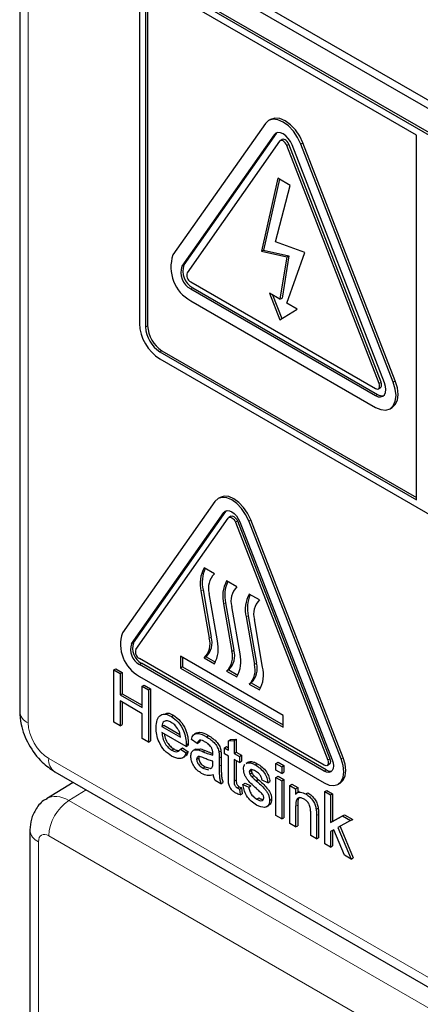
# Paper-space layout 'Blatt4' of a CAD drawing. Header units: millimetres. Extents: x 5 to 418, y 2 to 292.
# Tile 9 of 65: x 115.25 to 118.7, y 145.66 to 154.14. Entities that reach past the tile are written whole.
import ezdxf

# ---------------------------------------------------------------- set-up
doc = ezdxf.new("R2010")
doc.units = ezdxf.units.MM

psp = doc.layouts.new('Blatt4')

# ---------------------------------------------------------------- linework, layer by layer
at = {"color": 7, "linetype": 'Continuous', "lineweight": 25}
for p, q in [((115.2478, 165.266), (115.2478, 148.1864)), ((116.4289, 154.7259), (125.3561, 149.5723)), ((116.492, 154.7623), (125.3308, 149.6598)), ((125.2943, 149.3835), (116.4554, 154.486)), ((125.3119, 149.3937), (116.4731, 154.4962)), ((118.6651, 153.1492), (116.4554, 154.4248)), ((116.2786, 154.3839), (116.2786, 151.5261)), ((116.3317, 154.3533), (116.3317, 151.4954)), ((116.3494, 154.3635), (116.3494, 151.5056)), ((117.4088, 153.2839), (117.3911, 153.2737)), ((117.363, 153.2476), (116.5675, 152.1158)), ((117.4395, 153.1524), (116.644, 152.0206)), ((117.4572, 153.1626), (116.6617, 152.0308)), ((117.463, 153.1695), (117.4572, 153.1626)), ((118.6651, 150.0055), (118.6651, 153.1492)), ((117.4855, 153.0953), (116.69, 151.9634)), ((117.5088, 153.1107), (117.4911, 153.1005)), ((118.3422, 151.0096), (117.5467, 153.0599)), ((118.3599, 151.0198), (117.5644, 153.0701)), ((118.3881, 151.0137), (117.5926, 153.064)), ((118.4647, 151.0206), (117.6692, 153.0709)), ((118.4823, 151.0308), (117.6868, 153.0811)), ((117.4719, 152.7765), (117.3302, 152.1481)), ((117.5771, 152.7157), (117.4719, 152.7765)), ((117.4855, 152.7686), (117.3479, 152.1583)), ((117.4495, 152.2293), (117.5771, 152.7157)), ((117.7042, 152.1374), (117.4495, 152.2293)), ((117.3302, 152.1481), (117.3479, 152.1583)), ((117.3302, 152.1481), (117.5467, 152.0997)), ((117.3479, 152.1583), (117.5644, 152.1099)), ((117.5467, 152.0997), (117.4888, 151.7349)), ((117.5644, 152.1099), (117.5065, 151.7451)), ((117.5467, 151.7015), (117.7042, 152.1374)), ((117.5467, 152.0997), (117.5644, 152.1099)), ((116.7206, 151.8845), (118.3116, 150.966)), ((116.7206, 151.8233), (118.3116, 150.9048)), ((116.7383, 151.8335), (118.3292, 150.915)), ((117.4888, 151.7349), (117.3974, 151.7876)), ((117.3974, 151.7876), (117.4888, 151.5573)), ((117.4256, 151.7714), (117.5062, 151.568)), ((116.7206, 151.7212), (118.3116, 150.8027)), ((117.4888, 151.7349), (117.5065, 151.7451)), ((117.638, 151.6488), (117.5467, 151.7015)), ((117.4888, 151.5573), (117.638, 151.6488)), ((116.4554, 151.2811), (118.6651, 150.0055)), ((116.4731, 151.2913), (118.6651, 150.0259)), ((116.4554, 151.2199), (125.2943, 146.1173)), ((118.3366, 150.9636), (118.3542, 150.9738)), ((118.4366, 150.7904), (118.4542, 150.8006)), ((116.9287, 149.9923), (116.1332, 148.8605)), ((116.9731, 150.0273), (116.9554, 150.0171)), ((116.2097, 148.7652), (117.0052, 149.8971)), ((116.2274, 148.7755), (117.0229, 149.9073)), ((117.0229, 149.9073), (117.0274, 149.9127)), ((116.248, 148.7176), (117.0435, 149.8495)), ((117.0668, 149.8649), (117.0491, 149.8547)), ((117.1048, 149.8141), (117.9002, 147.7638)), ((117.1224, 149.8243), (117.9179, 147.774)), ((117.143, 149.8176), (117.9385, 147.7672)), ((118.0151, 147.7741), (117.2196, 149.8244)), ((118.0327, 147.7843), (117.2373, 149.8346)), ((116.9239, 149.3686), (116.8355, 149.4196)), ((117.1183, 149.2563), (117.0299, 149.3073)), ((116.8089, 149.2216), (116.8797, 148.8135)), ((116.8266, 149.2318), (116.8974, 148.8237)), ((116.9505, 148.7908), (116.8797, 149.199)), ((117.3128, 149.144), (117.2244, 149.1951)), ((117.0034, 149.1094), (117.0741, 148.7012)), ((117.021, 149.1196), (117.0918, 148.7114)), ((117.1449, 148.6785), (117.0741, 149.0867)), ((117.1978, 148.9971), (117.2686, 148.589)), ((117.2155, 149.0073), (117.2863, 148.5992)), ((117.3394, 148.5663), (117.2686, 148.9744)), ((117.8696, 147.7203), (116.2786, 148.6387)), ((117.5161, 148.1489), (116.6322, 148.6592)), ((116.6322, 148.6592), (116.6322, 148.5571)), ((116.6499, 148.649), (116.6499, 148.5673)), ((116.8532, 148.6541), (116.8355, 148.6439)), ((116.8355, 148.6439), (116.9239, 148.5928)), ((116.8532, 148.6541), (116.9328, 148.6081)), ((116.0583, 148.5413), (116.076, 148.5515)), ((116.0583, 148.0922), (116.0583, 148.5413)), ((116.0583, 148.5413), (116.1132, 148.5097)), ((116.076, 148.5515), (116.1309, 148.5199)), ((117.8696, 147.6692), (116.2786, 148.5877)), ((117.8873, 147.6794), (116.2963, 148.5979)), ((116.6499, 148.5673), (116.6322, 148.5571)), ((116.6322, 148.5571), (117.5161, 148.0468)), ((116.6499, 148.5673), (117.5161, 148.0673)), ((117.0476, 148.5418), (117.0299, 148.5316)), ((117.0299, 148.5316), (117.1183, 148.4806)), ((117.0476, 148.5418), (117.1272, 148.4959)), ((116.1132, 148.5097), (116.1309, 148.5199)), ((116.1132, 148.5097), (116.1132, 148.3254)), ((116.1309, 148.5199), (116.1309, 148.3356)), ((116.2786, 148.4856), (117.8696, 147.5672)), ((116.3027, 148.4003), (116.3203, 148.4105)), ((116.3027, 148.4003), (116.3575, 148.3686)), ((116.3027, 148.2161), (116.3027, 148.4003)), ((116.3203, 148.4105), (116.3752, 148.3788)), ((116.3575, 148.3686), (116.3752, 148.3788)), ((116.3575, 148.3686), (116.3575, 147.9195)), ((116.3752, 148.3788), (116.3752, 147.9297)), ((117.2421, 148.4296), (117.2244, 148.4194)), ((117.2244, 148.4194), (117.3128, 148.3683)), ((117.2421, 148.4296), (117.3217, 148.3836)), ((116.1132, 148.3254), (116.1309, 148.3356)), ((116.1132, 148.3254), (116.3027, 148.2161)), ((116.1309, 148.3356), (116.3027, 148.2365)), ((116.3027, 148.1642), (116.1132, 148.2736)), ((116.1132, 148.2736), (116.1132, 148.0606)), ((116.1309, 148.2634), (116.1309, 148.0708)), ((116.3027, 147.9512), (116.3027, 148.1642)), ((116.5537, 148.1402), (116.5714, 148.1504)), ((117.5161, 148.0468), (117.5161, 148.1489)), ((116.1132, 148.0606), (116.0583, 148.0922)), ((116.1132, 148.0606), (116.1309, 148.0708)), ((116.4722, 148.0549), (116.4899, 148.0651)), ((116.4722, 148.0549), (116.6317, 147.9627)), ((116.4899, 148.0651), (116.6276, 147.9855)), ((116.3575, 147.9195), (116.3027, 147.9512)), ((116.6814, 147.8823), (116.4722, 148.003)), ((116.7763, 147.9081), (116.7265, 147.9426)), ((116.7701, 147.9983), (116.7502, 147.9869)), ((116.8553, 147.9661), (116.8729, 147.9763)), ((117.0456, 147.9304), (117.0633, 147.9406)), ((117.0633, 147.9406), (117.1131, 147.9446)), ((117.0954, 147.9344), (117.1131, 147.9446)), ((117.1131, 147.9446), (117.1131, 147.8319)), ((116.3575, 147.9195), (116.3752, 147.9297)), ((116.5571, 147.8504), (116.5748, 147.8606)), ((116.6312, 147.8594), (116.6489, 147.8696)), ((116.6312, 147.8594), (116.68, 147.8255)), ((116.6489, 147.8696), (116.6977, 147.8357)), ((116.6814, 147.8823), (116.699, 147.8925)), ((116.6816, 147.8969), (116.6993, 147.9071)), ((116.7625, 147.8591), (116.7426, 147.8476)), ((116.7625, 147.859), (116.8052, 147.8616)), ((116.7763, 147.9081), (116.794, 147.9183)), ((116.7876, 147.8514), (116.8052, 147.8616)), ((116.8013, 147.9345), (116.794, 147.9183)), ((117.0107, 147.8707), (117.0284, 147.8809)), ((117.0107, 147.8188), (117.0107, 147.8707)), ((117.0107, 147.8707), (117.0456, 147.8505)), ((117.0284, 147.8809), (117.0456, 147.8709)), ((117.0456, 147.9304), (117.0954, 147.9344)), ((117.0456, 147.8505), (117.0456, 147.9304)), ((117.0954, 147.9344), (117.0954, 147.8217)), ((116.6491, 147.7826), (116.6689, 147.794)), ((116.68, 147.8255), (116.6977, 147.8357)), ((116.7713, 147.7709), (116.789, 147.7811)), ((116.9634, 147.8317), (116.9811, 147.842)), ((116.9658, 147.7811), (116.9658, 147.7109)), ((116.9835, 147.7913), (116.9835, 147.7211)), ((117.0456, 147.7987), (117.0107, 147.8188)), ((117.0456, 147.6145), (117.0456, 147.7987)), ((117.0954, 147.8217), (117.1131, 147.8319)), ((117.0954, 147.8217), (117.1403, 147.7958)), ((117.1403, 147.744), (117.0954, 147.7699)), ((117.0954, 147.7699), (117.0954, 147.5837)), ((117.1131, 147.8319), (117.158, 147.806)), ((117.1403, 147.7958), (117.158, 147.806)), ((117.1403, 147.7958), (117.1403, 147.744)), ((117.158, 147.806), (117.158, 147.7542)), ((116.8259, 147.6952), (116.8436, 147.7054)), ((116.8259, 147.6952), (116.8749, 147.6818)), ((116.8436, 147.7054), (116.8926, 147.692)), ((116.8905, 147.6905), (116.9033, 147.6977)), ((116.9107, 147.7389), (116.911, 147.7555)), ((117.1131, 147.7597), (117.1131, 147.5939)), ((117.1403, 147.744), (117.158, 147.7542)), ((117.2157, 147.7471), (117.1958, 147.7356)), ((117.1992, 147.7351), (117.2065, 147.7404)), ((117.2065, 147.7404), (117.2241, 147.7506)), ((117.2168, 147.7453), (117.2241, 147.7506)), ((117.276, 147.7232), (117.2937, 147.7334)), ((117.4544, 147.7354), (117.4721, 147.7456)), ((117.4544, 147.6778), (117.4544, 147.7354)), ((117.4544, 147.7354), (117.5043, 147.7066)), ((117.4721, 147.7456), (117.522, 147.7168)), ((117.5043, 147.7066), (117.522, 147.7168)), ((117.5043, 147.7066), (117.5043, 147.649)), ((117.522, 147.7168), (117.522, 147.6592)), ((117.8946, 147.7178), (117.9123, 147.728)), ((115.5495, 147.6637), (118.9144, 145.7212)), ((117.2251, 147.6633), (117.2428, 147.6735)), ((117.2303, 147.6431), (117.248, 147.6533)), ((117.2467, 147.6205), (117.2644, 147.6307)), ((117.5043, 147.649), (117.4544, 147.6778)), ((117.4544, 147.6145), (117.4721, 147.6247)), ((117.4544, 147.6145), (117.5043, 147.5857)), ((117.4544, 147.2863), (117.4544, 147.6145)), ((117.4721, 147.6247), (117.522, 147.5959)), ((117.5043, 147.649), (117.522, 147.6592)), ((115.7076, 147.5724), (115.4797, 147.4315)), ((116.9808, 147.5597), (116.9309, 147.5885)), ((116.9808, 147.5597), (116.9984, 147.57)), ((117.1208, 147.525), (117.1384, 147.5352)), ((117.1403, 147.5151), (117.158, 147.5253)), ((117.1403, 147.5151), (117.1453, 147.4639)), ((117.158, 147.5253), (117.163, 147.4742)), ((117.1702, 147.554), (117.1879, 147.5642)), ((117.1702, 147.554), (117.2201, 147.531)), ((117.1879, 147.5642), (117.2378, 147.5412)), ((117.2201, 147.531), (117.2378, 147.5412)), ((117.2844, 147.5861), (117.3021, 147.5963)), ((117.3846, 147.5684), (117.3348, 147.5914)), ((117.3846, 147.5684), (117.4023, 147.5786)), ((117.5043, 147.5857), (117.522, 147.5959)), ((117.5043, 147.5857), (117.5043, 147.2575)), ((117.522, 147.5959), (117.522, 147.2677)), ((117.5741, 147.5454), (117.5918, 147.5556)), ((117.5741, 147.2172), (117.5741, 147.5454)), ((117.5741, 147.5454), (117.624, 147.5166)), ((117.5918, 147.5556), (117.6416, 147.5268)), ((117.624, 147.5166), (117.6416, 147.5268)), ((117.624, 147.5166), (117.624, 147.4708)), ((117.6416, 147.5268), (117.6416, 147.4845)), ((117.9884, 147.5554), (118.006, 147.5656)), ((117.1453, 147.4639), (117.163, 147.4742)), ((117.2888, 147.428), (117.3065, 147.4382)), ((117.6552, 147.4924), (117.6353, 147.4809)), ((117.7105, 147.4724), (117.7282, 147.4826)), ((117.8741, 147.4931), (117.8918, 147.5033)), ((117.8741, 147.044), (117.8741, 147.4931)), ((117.8741, 147.4931), (117.924, 147.4643)), ((117.8918, 147.5033), (117.9417, 147.4745)), ((117.924, 147.4643), (117.9417, 147.4745)), ((117.924, 147.4643), (117.924, 147.2261)), ((117.9417, 147.4745), (117.9417, 147.2363)), ((117.3726, 147.3608), (117.3925, 147.3723)), ((117.3996, 147.4166), (117.4173, 147.4268)), ((117.624, 147.3644), (117.624, 147.1884)), ((117.6416, 147.3746), (117.6416, 147.1986)), ((117.8009, 147.3409), (117.8186, 147.3511)), ((117.5043, 147.2575), (117.4544, 147.2863)), ((117.5043, 147.2575), (117.522, 147.2677)), ((117.7536, 147.1136), (117.7536, 147.3095)), ((117.8035, 147.2856), (117.8035, 147.0848)), ((117.8211, 147.2958), (117.8211, 147.095)), ((117.924, 147.2261), (118.0282, 147.2833)), ((117.9417, 147.2363), (118.0459, 147.2935)), ((118.0282, 147.2833), (118.0459, 147.2935)), ((118.0282, 147.2833), (118.0976, 147.2432)), ((118.0459, 147.2935), (118.1153, 147.2534)), ((117.624, 147.1884), (117.5741, 147.2172)), ((117.624, 147.1884), (117.6416, 147.1986)), ((117.924, 147.2261), (117.9417, 147.2363)), ((118.0976, 147.2432), (117.9885, 147.1835)), ((117.9885, 147.1835), (118.1026, 146.9121)), ((118.0063, 147.1932), (118.1203, 146.9223)), ((118.0976, 147.2432), (118.1153, 147.2534)), ((115.3364, 147.1623), (115.3364, 143.7482)), ((117.8035, 147.0848), (117.7536, 147.1136)), ((117.8035, 147.0848), (117.8211, 147.095)), ((117.9526, 147.1638), (117.924, 147.1481)), ((117.924, 147.1481), (117.924, 147.0152)), ((117.9417, 147.1578), (117.9417, 147.0254)), ((118.0443, 146.9458), (117.9526, 147.1638)), ((117.924, 147.0152), (117.8741, 147.044)), ((117.924, 147.0152), (117.9417, 147.0254)), ((118.1026, 146.9121), (118.0443, 146.9458)), ((118.1026, 146.9121), (118.1203, 146.9223))]:
    psp.add_line(p, q, dxfattribs=at)
at = {"color": 7, "linetype": 'Continuous', "lineweight": 18}
for p, q in [((115.321, 165.164), (115.321, 148.0843)), ((117.4395, 153.1524), (117.4572, 153.1626)), ((117.5467, 153.0599), (117.5644, 153.0701)), ((117.6692, 153.0709), (117.6868, 153.0811)), ((116.644, 152.0206), (116.6617, 152.0308)), ((116.7206, 151.8233), (116.7383, 151.8335)), ((116.3317, 151.4954), (116.3494, 151.5056)), ((116.4554, 151.2811), (116.4731, 151.2913)), ((118.3422, 151.0096), (118.3599, 151.0198)), ((118.4647, 151.0206), (118.4823, 151.0308)), ((118.3116, 150.9048), (118.3292, 150.915)), ((117.0052, 149.8971), (117.0229, 149.9073)), ((117.1048, 149.8141), (117.1224, 149.8243)), ((117.2196, 149.8244), (117.2373, 149.8346)), ((116.8266, 149.2318), (116.8089, 149.2216)), ((117.021, 149.1196), (117.0034, 149.1094)), ((117.2155, 149.0073), (117.1978, 148.9971)), ((116.8974, 148.8237), (116.8797, 148.8135)), ((116.2097, 148.7652), (116.2274, 148.7755)), ((117.0918, 148.7114), (117.0741, 148.7012)), ((116.2786, 148.5877), (116.2963, 148.5979)), ((117.2863, 148.5992), (117.2686, 148.589)), ((115.4977, 147.7782), (118.8626, 145.8356)), ((116.8285, 147.836), (116.8462, 147.8462)), ((116.9658, 147.7811), (116.9835, 147.7913)), ((117.9002, 147.7638), (117.9179, 147.774)), ((118.0151, 147.7741), (118.0327, 147.7843)), ((116.9658, 147.7109), (116.9835, 147.7211)), ((117.8696, 147.6692), (117.8873, 147.6794)), ((117.0954, 147.5837), (117.1131, 147.5939)), ((115.8202, 147.5075), (115.6717, 147.4157)), ((115.6717, 147.4157), (119.1421, 145.4122)), ((117.624, 147.3644), (117.6416, 147.3746)), ((117.8035, 147.2856), (117.8211, 147.2958)), ((118.8801, 145.1589), (115.498, 147.1113)), ((115.4096, 147.0603), (115.4096, 143.6461))]:
    psp.add_line(p, q, dxfattribs=at)
at = {"color": 7, "linetype": 'Continuous', "lineweight": 25, "flags": 128}
for points in [[(117.6692, 153.0709), (117.6411, 153.1294), (117.6045, 153.1829), (117.5618, 153.2279), (117.5161, 153.2613), (117.4703, 153.2808), (117.4277, 153.285), (117.3911, 153.2737), (117.363, 153.2476)], [(117.6868, 153.0811), (117.6588, 153.1396), (117.6221, 153.1931), (117.5795, 153.2382), (117.5338, 153.2715), (117.488, 153.291), (117.4454, 153.2952), (117.4088, 153.2839)], [(117.5926, 153.064), (117.5786, 153.0933), (117.5603, 153.1201), (117.539, 153.1426), (117.5161, 153.1592), (117.4932, 153.169), (117.4719, 153.1711), (117.4536, 153.1654), (117.4395, 153.1524)], [(117.5644, 153.0701), (117.5588, 153.0818), (117.5514, 153.0925), (117.5429, 153.1015), (117.5338, 153.1082), (117.5246, 153.1121), (117.5161, 153.1129), (117.5088, 153.1107)], [(117.5467, 153.0599), (117.5411, 153.0716), (117.5338, 153.0823), (117.5252, 153.0913), (117.5161, 153.098), (117.5069, 153.1019), (117.4984, 153.1027), (117.4911, 153.1005), (117.4855, 153.0953)], [(118.3116, 150.8027), (118.3573, 150.7833), (118.4, 150.7791), (118.4366, 150.7904), (118.4647, 150.8164), (118.4823, 150.8555), (118.4883, 150.9048), (118.4823, 150.9611), (118.4647, 151.0206)], [(118.3116, 150.9048), (118.3344, 150.8951), (118.3558, 150.893), (118.3741, 150.8986), (118.3881, 150.9117), (118.3969, 150.9312), (118.4, 150.9559), (118.3969, 150.984), (118.3881, 151.0137)], [(118.3116, 150.966), (118.3207, 150.9622), (118.3292, 150.9613), (118.3366, 150.9636), (118.3422, 150.9688), (118.3457, 150.9766), (118.3469, 150.9865), (118.3457, 150.9977), (118.3422, 151.0096)], [(118.3542, 150.9738), (118.3542, 150.9738), (118.3599, 150.979), (118.3634, 150.9868), (118.3646, 150.9967), (118.3634, 151.0079), (118.3599, 151.0198)], [(118.4542, 150.8006), (118.4542, 150.8006), (118.4823, 150.8266), (118.5, 150.8657), (118.506, 150.915), (118.5, 150.9713), (118.4823, 151.0308)], [(117.2196, 149.8244), (117.1929, 149.88), (117.1581, 149.9309), (117.1176, 149.9736), (117.0741, 150.0053), (117.0307, 150.0238), (116.9902, 150.0278), (116.9554, 150.0171), (116.9287, 149.9923)], [(117.2373, 149.8346), (117.2106, 149.8902), (117.1758, 149.9411), (117.1353, 149.9838), (117.0918, 150.0155), (117.0483, 150.034), (117.0078, 150.038), (116.9731, 150.0273)], [(117.0052, 149.8971), (117.0179, 149.9088), (117.0344, 149.9139), (117.0535, 149.912), (117.0741, 149.9033), (117.0947, 149.8882), (117.1139, 149.868), (117.1304, 149.8439), (117.143, 149.8176)], [(117.0435, 149.8495), (117.0491, 149.8547), (117.0565, 149.857), (117.065, 149.8561), (117.0741, 149.8522), (117.0833, 149.8455), (117.0918, 149.8365), (117.0991, 149.8258), (117.1048, 149.8141)], [(117.0668, 149.8649), (117.0741, 149.8672), (117.0827, 149.8663), (117.0918, 149.8624), (117.101, 149.8557), (117.1095, 149.8467), (117.1168, 149.836), (117.1224, 149.8243)], [(117.8696, 147.5672), (117.9131, 147.5487), (117.9536, 147.5447), (117.9884, 147.5554), (118.0151, 147.5802), (118.0318, 147.6172), (118.0376, 147.6641), (118.0318, 147.7176), (118.0151, 147.7741)], [(117.9179, 147.774), (117.9215, 147.7621), (117.9227, 147.7509), (117.9215, 147.741), (117.9179, 147.7332), (117.9123, 147.728), (117.9123, 147.728)], [(118.006, 147.5656), (118.0061, 147.5656), (118.0327, 147.5904), (118.0495, 147.6275), (118.0552, 147.6743), (118.0495, 147.7278), (118.0327, 147.7843)], [(117.9385, 147.7672), (117.9465, 147.7405), (117.9492, 147.7152), (117.9465, 147.693), (117.9385, 147.6754), (117.9259, 147.6637), (117.9094, 147.6586), (117.8902, 147.6605), (117.8696, 147.6692)], [(117.9002, 147.7638), (117.9038, 147.7519), (117.905, 147.7407), (117.9038, 147.7308), (117.9002, 147.723), (117.8946, 147.7178), (117.8873, 147.7155), (117.8788, 147.7164), (117.8696, 147.7203)]]:
    psp.add_lwpolyline(points, dxfattribs=at)
at = {"color": 7, "linetype": 'Continuous', "lineweight": 25}
for centre, radius, start, end in [((116.8793, 152.0098), 0.3293, 161.22156, 241.18981), ((116.7999, 151.9676), 0.1647, 161.22156, 241.18981), ((116.8176, 151.9778), 0.1647, 161.22156, 241.18981), ((116.7523, 151.9422), 0.0659, 161.22156, 241.18981), ((116.6624, 151.5435), 0.3842, 182.60548, 237.39452), ((116.618, 151.5179), 0.2689, 182.60548, 237.39452), ((116.6003, 151.5077), 0.2689, 182.60548, 237.39452), ((118.3674, 150.9703), 0.0672, 235.41042, 282.80707), ((117.0791, 149.2861), 0.2778, 151.27729, 193.42304), ((117.1089, 149.2967), 0.2897, 156.00649, 192.94493), ((117.0408, 149.2475), 0.1683, 134.01934, 196.77055), ((117.2735, 149.1739), 0.2778, 151.27729, 193.42304), ((117.3034, 149.1845), 0.2897, 156.00649, 192.94493), ((117.2353, 149.1353), 0.1683, 134.01934, 196.77055), ((117.468, 149.0616), 0.2778, 151.27729, 193.42304), ((117.4978, 149.0722), 0.2897, 156.00649, 192.94493), ((117.4297, 149.023), 0.1683, 134.01934, 196.77055), ((116.4294, 148.7598), 0.3129, 161.22156, 241.18981), ((116.7185, 148.7649), 0.1683, 314.01934, 16.77055), ((116.7362, 148.7751), 0.1683, 314.01934, 16.77055), ((116.6803, 148.7263), 0.2778, 331.27729, 13.42304), ((116.3501, 148.7175), 0.1482, 161.22156, 241.18981), ((116.3677, 148.7277), 0.1482, 161.22156, 241.18981), ((116.3104, 148.6964), 0.0659, 161.22156, 241.18981), ((116.913, 148.6527), 0.1683, 314.01934, 16.77055), ((116.9307, 148.6629), 0.1683, 314.01934, 16.77055), ((116.8748, 148.6141), 0.2778, 331.27729, 13.42304), ((117.1074, 148.5404), 0.1683, 314.01934, 16.77055), ((117.1251, 148.5506), 0.1683, 314.01934, 16.77055), ((117.0692, 148.5018), 0.2778, 331.27729, 13.42304), ((117.9218, 147.7297), 0.061, 235.53544, 281.56071)]:
    psp.add_arc(centre, radius, start, end, dxfattribs=at)
at = {"color": 7, "linetype": 'Continuous', "lineweight": 18}
for centre, radius, start, end in [((115.3675, 148.195), 0.1201, 184.12934, 247.1908), ((115.6169, 147.7631), 0.1201, 172.814, 235.87382), ((115.8828, 147.0935), 0.3852, 123.22971, 177.34769), ((115.4562, 147.171), 0.1201, 184.09355, 247.19438)]:
    psp.add_arc(centre, radius, start, end, dxfattribs=at)
for centre, major_axis, ratio, start_param, end_param in [((115.4978, 147.9823), (-0.125, 0.2165), 0.577557, 0.785632, 2.356124), ((115.6748, 147.1113), (-0.194, 0.3209), 0.577285, 5.486388, 6.284613), ((115.498, 147.0092), (-0.0625, 0.1083), 0.577206, 5.498021, 7.068512)]:
    psp.add_ellipse(centre, major_axis=major_axis, ratio=ratio, start_param=start_param, end_param=end_param, dxfattribs=at)
at = {"color": 7, "linetype": 'Continuous', "lineweight": 25}
for points, knots in [([(115.2478, 148.1864), (115.2504, 148.1481), (115.2571, 148.0508), (115.3203, 147.8936), (115.4245, 147.7497), (115.5126, 147.6891), (115.5495, 147.6637)], [0, 0, 0, 0, 0.187821, 0.477899, 0.78076, 1, 1, 1, 1]), ([(116.4223, 148.0434), (116.4236, 148.0671), (116.426, 148.1142), (116.4575, 148.1559), (116.5041, 148.1641), (116.5371, 148.1482), (116.5537, 148.1402)], [0, 0, 0, 0, 0.280748, 0.559775, 0.779666, 1, 1, 1, 1]), ([(116.5054, 148.1664), (116.5111, 148.1678), (116.5303, 148.1726), (116.5544, 148.1596), (116.5714, 148.1504)], [0, 0, 0, 0, 0.29546, 1, 1, 1, 1]), ([(116.5537, 148.1402), (116.5743, 148.1256), (116.6155, 148.0963), (116.6594, 148.0228), (116.6791, 147.9542), (116.6808, 147.916), (116.6816, 147.8969)], [0, 0, 0, 0, 0.279366, 0.558398, 0.778885, 1, 1, 1, 1]), ([(116.5714, 148.1504), (116.592, 148.1358), (116.6332, 148.1065), (116.6771, 148.033), (116.6968, 147.9644), (116.6985, 147.9262), (116.6993, 147.9071)], [0, 0, 0, 0, 0.279366, 0.558398, 0.778885, 1, 1, 1, 1]), ([(116.5563, 147.799), (116.5353, 147.8133), (116.4934, 147.8419), (116.4464, 147.9148), (116.4249, 147.9851), (116.4232, 148.024), (116.4223, 148.0434)], [0, 0, 0, 0, 0.279952, 0.558661, 0.778994, 1, 1, 1, 1]), ([(116.5534, 148.0886), (116.5423, 148.0939), (116.5201, 148.1046), (116.4933, 148.1001), (116.4762, 148.0826), (116.4735, 148.0641), (116.4722, 148.0549)], [0, 0, 0, 0, 0.2801903, 0.5597279, 0.7796424, 1, 1, 1, 1]), ([(116.6134, 148.0264), (116.6035, 148.0412), (116.5858, 148.0676), (116.5633, 148.0821), (116.5534, 148.0886)], [0, 0, 0, 0, 0.558512, 1, 1, 1, 1]), ([(116.6317, 147.9627), (116.6304, 147.9745), (116.6281, 147.9953), (116.6179, 148.0169), (116.6134, 148.0264)], [0, 0, 0, 0, 0.560674, 1, 1, 1, 1]), ([(116.4722, 148.003), (116.4737, 147.9873), (116.4768, 147.9558), (116.4976, 147.9082), (116.5266, 147.8709), (116.5469, 147.8572), (116.5571, 147.8504)], [0, 0, 0, 0, 0.2806334, 0.5596873, 0.7796605, 1, 1, 1, 1]), ([(116.4934, 147.9908), (116.4944, 147.9824), (116.4972, 147.9582), (116.5155, 147.9184), (116.5443, 147.8811), (116.5646, 147.8674), (116.5748, 147.8606)], [0, 0, 0, 0, 0.1718182, 0.4930833, 0.7463308, 1, 1, 1, 1]), ([(116.7265, 147.9426), (116.731, 147.9578), (116.7402, 147.9882), (116.7894, 147.9996), (116.8302, 147.9788), (116.8553, 147.9661)], [0, 0, 0, 0, 0.28043, 0.559303, 1, 1, 1, 1]), ([(116.7716, 147.9952), (116.7807, 147.9991), (116.8087, 148.0114), (116.847, 147.9905), (116.8729, 147.9763)], [0, 0, 0, 0, 0.3238372, 1, 1, 1, 1]), ([(116.8553, 147.9661), (116.8812, 147.9495), (116.9174, 147.9264), (116.9547, 147.8705), (116.9605, 147.8447), (116.9634, 147.8317)], [0, 0, 0, 0, 0.559253, 0.779195, 1, 1, 1, 1]), ([(116.8729, 147.9763), (116.8989, 147.9597), (116.9351, 147.9366), (116.9724, 147.8807), (116.9782, 147.8549), (116.9811, 147.842)], [0, 0, 0, 0, 0.559253, 0.779195, 1, 1, 1, 1]), ([(116.5571, 147.8504), (116.5657, 147.846), (116.5829, 147.8372), (116.6123, 147.8345), (116.624, 147.85), (116.6312, 147.8594)], [0, 0, 0, 0, 0.281282, 0.561906, 1, 1, 1, 1]), ([(116.5748, 147.8606), (116.5835, 147.8559), (116.5989, 147.8476), (116.6124, 147.8479), (116.6183, 147.8481)], [0, 0, 0, 0, 0.568403, 1, 1, 1, 1]), ([(116.6816, 147.8969), (116.6816, 147.8942), (116.6815, 147.8893), (116.6814, 147.8844), (116.6814, 147.8823)], [0, 0, 0, 0, 0.559999, 1, 1, 1, 1]), ([(116.6993, 147.9071), (116.6992, 147.9044), (116.6992, 147.8995), (116.6991, 147.8946), (116.699, 147.8925)], [0, 0, 0, 0, 0.559999, 1, 1, 1, 1]), ([(116.7215, 147.7964), (116.7226, 147.8079), (116.7247, 147.8309), (116.7466, 147.8559), (116.772, 147.8531), (116.7876, 147.8514)], [0, 0, 0, 0, 0.280458, 0.560983, 1, 1, 1, 1]), ([(116.8463, 147.9195), (116.8378, 147.9241), (116.8208, 147.9333), (116.7973, 147.9382), (116.7829, 147.9262), (116.7785, 147.9141), (116.7763, 147.9081)], [0, 0, 0, 0, 0.280855, 0.559751, 0.7795, 1, 1, 1, 1]), ([(116.8052, 147.8616), (116.8128, 147.8591), (116.8264, 147.8548), (116.8401, 147.8488), (116.8462, 147.8462)], [0, 0, 0, 0, 0.559918, 1, 1, 1, 1]), ([(116.8981, 147.8722), (116.8891, 147.8834), (116.873, 147.9034), (116.8545, 147.9146), (116.8463, 147.9195)], [0, 0, 0, 0, 0.557871, 1, 1, 1, 1]), ([(116.911, 147.8207), (116.9108, 147.83), (116.9105, 147.8466), (116.9019, 147.8644), (116.8981, 147.8722)], [0, 0, 0, 0, 0.5619027, 1, 1, 1, 1]), ([(116.68, 147.8255), (116.6744, 147.8124), (116.6632, 147.7861), (116.6197, 147.7694), (116.5804, 147.7878), (116.5563, 147.799)], [0, 0, 0, 0, 0.280613, 0.560833, 1, 1, 1, 1]), ([(116.6977, 147.8357), (116.6929, 147.8212), (116.6867, 147.8025), (116.6711, 147.7977), (116.6676, 147.7966)], [0, 0, 0, 0, 0.776004, 1, 1, 1, 1]), ([(116.8145, 147.65), (116.8015, 147.6583), (116.7756, 147.675), (116.7433, 147.7155), (116.7242, 147.7595), (116.7224, 147.7841), (116.7215, 147.7964)], [0, 0, 0, 0, 0.280815, 0.55969, 0.779696, 1, 1, 1, 1]), ([(116.8359, 147.7809), (116.8217, 147.7874), (116.804, 147.7955), (116.7851, 147.7948), (116.7775, 147.7905), (116.7724, 147.7825), (116.7717, 147.7747), (116.7713, 147.7709)], [0, 0, 0, 0, 0.50028, 0.625326, 0.750269, 0.875147, 1, 1, 1, 1]), ([(116.7713, 147.7709), (116.7719, 147.7652), (116.7729, 147.7538), (116.7817, 147.7355), (116.7989, 147.7127), (116.8148, 147.7024), (116.8259, 147.6952)], [0, 0, 0, 0, 0.186565, 0.373467, 0.560613, 1, 1, 1, 1]), ([(116.7876, 147.8514), (116.7951, 147.8489), (116.8087, 147.8446), (116.8225, 147.8386), (116.8285, 147.836)], [0, 0, 0, 0, 0.559918, 1, 1, 1, 1]), ([(116.7923, 147.7946), (116.7917, 147.7938), (116.7894, 147.7905), (116.7892, 147.7851), (116.789, 147.7811)], [0, 0, 0, 0, 0.239444, 1, 1, 1, 1]), ([(116.789, 147.7811), (116.7896, 147.7754), (116.7906, 147.764), (116.7994, 147.7457), (116.8166, 147.7229), (116.8324, 147.7126), (116.8436, 147.7054)], [0, 0, 0, 0, 0.186565, 0.373467, 0.560613, 1, 1, 1, 1]), ([(116.8285, 147.836), (116.8441, 147.8293), (116.8719, 147.8173), (116.8989, 147.8105), (116.9107, 147.8075)], [0, 0, 0, 0, 0.560185, 1, 1, 1, 1]), ([(116.911, 147.7555), (116.8972, 147.759), (116.8725, 147.7653), (116.8471, 147.7761), (116.8359, 147.7809)], [0, 0, 0, 0, 0.5597597, 1, 1, 1, 1]), ([(116.8462, 147.8462), (116.8618, 147.8394), (116.884, 147.8296), (116.9056, 147.8239), (116.912, 147.8223)], [0, 0, 0, 0, 0.701958, 1, 1, 1, 1]), ([(116.9107, 147.8075), (116.9108, 147.8099), (116.9108, 147.8144), (116.9109, 147.8188), (116.911, 147.8207)], [0, 0, 0, 0, 0.560023, 1, 1, 1, 1]), ([(116.9634, 147.8317), (116.9642, 147.8221), (116.9658, 147.8048), (116.9658, 147.7884), (116.9658, 147.7811)], [0, 0, 0, 0, 0.5598174, 1, 1, 1, 1]), ([(116.9811, 147.842), (116.9819, 147.8323), (116.9835, 147.815), (116.9835, 147.7986), (116.9835, 147.7913)], [0, 0, 0, 0, 0.5598174, 1, 1, 1, 1]), ([(116.9033, 147.6977), (116.9059, 147.7044), (116.9105, 147.7165), (116.9107, 147.732), (116.9107, 147.7389)], [0, 0, 0, 0, 0.5589946, 1, 1, 1, 1]), ([(116.9658, 147.7109), (116.9659, 147.6944), (116.966, 147.6673), (116.967, 147.6292), (116.9702, 147.5954), (116.9772, 147.5716), (116.9808, 147.5597)], [0, 0, 0, 0, 0.340206, 0.560339, 0.780175, 1, 1, 1, 1]), ([(116.9835, 147.7211), (116.9835, 147.7046), (116.9836, 147.6775), (116.9847, 147.6394), (116.9879, 147.6056), (116.9949, 147.5818), (116.9984, 147.57)], [0, 0, 0, 0, 0.340206, 0.560339, 0.780175, 1, 1, 1, 1]), ([(117.1752, 147.6863), (117.176, 147.7023), (117.1769, 147.7194), (117.1865, 147.726), (117.1871, 147.7264)], [0, 0, 0, 0, 0.9416213, 1, 1, 1, 1]), ([(117.2858, 147.5197), (117.2605, 147.5418), (117.2289, 147.5693), (117.1967, 147.613), (117.1799, 147.6461), (117.1771, 147.6702), (117.1752, 147.6863)], [0, 0, 0, 0, 0.501321, 0.626592, 0.751817, 1, 1, 1, 1]), ([(117.2065, 147.7404), (117.2187, 147.7409), (117.2405, 147.7417), (117.2652, 147.7289), (117.276, 147.7232)], [0, 0, 0, 0, 0.5589377, 1, 1, 1, 1]), ([(117.2241, 147.7506), (117.2363, 147.7511), (117.2582, 147.7519), (117.2828, 147.7391), (117.2937, 147.7334)], [0, 0, 0, 0, 0.5589377, 1, 1, 1, 1]), ([(117.2797, 147.6693), (117.2676, 147.676), (117.2495, 147.6859), (117.2323, 147.6812), (117.2259, 147.6731), (117.2253, 147.6666), (117.2251, 147.6633)], [0, 0, 0, 0, 0.49977, 0.749095, 0.874592, 1, 1, 1, 1]), ([(117.276, 147.7232), (117.29, 147.7142), (117.3179, 147.6962), (117.3552, 147.6571), (117.3781, 147.6097), (117.3825, 147.5822), (117.3846, 147.5684)], [0, 0, 0, 0, 0.280737, 0.560427, 0.77945, 1, 1, 1, 1]), ([(117.2937, 147.7334), (117.3077, 147.7244), (117.3355, 147.7064), (117.3729, 147.6673), (117.3958, 147.6199), (117.4001, 147.5924), (117.4023, 147.5786)], [0, 0, 0, 0, 0.280737, 0.560427, 0.77945, 1, 1, 1, 1]), ([(116.9159, 147.6375), (116.8989, 147.6327), (116.8685, 147.6241), (116.831, 147.642), (116.8145, 147.65)], [0, 0, 0, 0, 0.559971, 1, 1, 1, 1]), ([(116.9309, 147.5885), (116.9269, 147.5978), (116.9199, 147.6143), (116.9171, 147.6304), (116.9159, 147.6375)], [0, 0, 0, 0, 0.559697, 1, 1, 1, 1]), ([(117.1102, 147.4793), (117.1023, 147.4841), (117.0867, 147.4938), (117.0642, 147.5173), (117.0427, 147.5626), (117.0444, 147.5931), (117.0456, 147.6145)], [0, 0, 0, 0, 0.187433, 0.373821, 0.559462, 1, 1, 1, 1]), ([(117.2251, 147.6633), (117.2254, 147.6596), (117.2259, 147.6531), (117.2289, 147.6462), (117.2303, 147.6431)], [0, 0, 0, 0, 0.559236, 1, 1, 1, 1]), ([(117.2303, 147.6431), (117.233, 147.6385), (117.2378, 147.6301), (117.244, 147.6234), (117.2467, 147.6205)], [0, 0, 0, 0, 0.5590842, 1, 1, 1, 1]), ([(117.2443, 147.6828), (117.2443, 147.6828), (117.2428, 147.6807), (117.2428, 147.6771), (117.2428, 147.6735)], [0, 0, 0, 0, 0.020673, 1, 1, 1, 1]), ([(117.2428, 147.6735), (117.243, 147.6699), (117.2436, 147.6633), (117.2466, 147.6564), (117.248, 147.6533)], [0, 0, 0, 0, 0.559236, 1, 1, 1, 1]), ([(117.2467, 147.6205), (117.2537, 147.614), (117.2663, 147.6023), (117.2789, 147.5911), (117.2844, 147.5861)], [0, 0, 0, 0, 0.559965, 1, 1, 1, 1]), ([(117.248, 147.6533), (117.2507, 147.6487), (117.2555, 147.6404), (117.2617, 147.6337), (117.2644, 147.6307)], [0, 0, 0, 0, 0.5590842, 1, 1, 1, 1]), ([(117.2644, 147.6307), (117.2714, 147.6242), (117.2839, 147.6125), (117.2966, 147.6013), (117.3021, 147.5963)], [0, 0, 0, 0, 0.559965, 1, 1, 1, 1]), ([(117.3348, 147.5914), (117.333, 147.6004), (117.3294, 147.6183), (117.3091, 147.6499), (117.2909, 147.662), (117.2797, 147.6693)], [0, 0, 0, 0, 0.280304, 0.560237, 1, 1, 1, 1]), ([(117.0954, 147.5837), (117.0948, 147.5732), (117.094, 147.5602), (117.1018, 147.5426), (117.1093, 147.5322), (117.1162, 147.5279), (117.1208, 147.525)], [0, 0, 0, 0, 0.499596, 0.625239, 0.750354, 1, 1, 1, 1]), ([(117.1131, 147.5939), (117.1125, 147.5834), (117.1117, 147.5704), (117.1194, 147.5528), (117.127, 147.5424), (117.1339, 147.5381), (117.1384, 147.5352)], [0, 0, 0, 0, 0.499596, 0.625239, 0.750354, 1, 1, 1, 1]), ([(117.1208, 147.525), (117.1244, 147.523), (117.1309, 147.5195), (117.1375, 147.5165), (117.1403, 147.5151)], [0, 0, 0, 0, 0.559965, 1, 1, 1, 1]), ([(117.1384, 147.5352), (117.1421, 147.5332), (117.1486, 147.5297), (117.1551, 147.5267), (117.158, 147.5253)], [0, 0, 0, 0, 0.559965, 1, 1, 1, 1]), ([(117.2883, 147.3765), (117.2725, 147.3864), (117.2411, 147.4063), (117.2008, 147.4545), (117.1783, 147.5075), (117.1729, 147.5385), (117.1702, 147.554)], [0, 0, 0, 0, 0.2807392, 0.5592969, 0.7793109, 1, 1, 1, 1]), ([(117.2201, 147.531), (117.2221, 147.5195), (117.2261, 147.4965), (117.2503, 147.454), (117.2742, 147.4378), (117.2888, 147.428)], [0, 0, 0, 0, 0.281314, 0.561069, 1, 1, 1, 1]), ([(117.2844, 147.5861), (117.3103, 147.5635), (117.3426, 147.5353), (117.3768, 147.4914), (117.3902, 147.4664), (117.3984, 147.4402), (117.3992, 147.4245), (117.3996, 147.4166)], [0, 0, 0, 0, 0.500446, 0.625396, 0.750274, 0.875069, 1, 1, 1, 1]), ([(117.3327, 147.4759), (117.3241, 147.4845), (117.3087, 147.4999), (117.2928, 147.5137), (117.2858, 147.5197)], [0, 0, 0, 0, 0.559788, 1, 1, 1, 1]), ([(117.3021, 147.5963), (117.328, 147.5737), (117.3603, 147.5455), (117.3945, 147.5016), (117.4079, 147.4766), (117.4161, 147.4504), (117.4169, 147.4347), (117.4173, 147.4268)], [0, 0, 0, 0, 0.500446, 0.625396, 0.750274, 0.875069, 1, 1, 1, 1]), ([(115.4831, 147.4301), (115.477, 147.4275), (115.4375, 147.4106), (115.3875, 147.3482), (115.3433, 147.2579), (115.3387, 147.1937), (115.3364, 147.1623)], [0, 0, 0, 0, 0.062383, 0.400489, 0.7071, 1, 1, 1, 1]), ([(117.1453, 147.4639), (117.1388, 147.4662), (117.1272, 147.4702), (117.1154, 147.4765), (117.1102, 147.4793)], [0, 0, 0, 0, 0.5600783, 1, 1, 1, 1]), ([(117.2888, 147.428), (117.2964, 147.4239), (117.3116, 147.4157), (117.3318, 147.4128), (117.3466, 147.4206), (117.3487, 147.4332), (117.3497, 147.4395)], [0, 0, 0, 0, 0.281188, 0.560952, 0.781095, 1, 1, 1, 1]), ([(117.3065, 147.4382), (117.3142, 147.4338), (117.3279, 147.426), (117.3403, 147.4257), (117.3457, 147.4255)], [0, 0, 0, 0, 0.560785, 1, 1, 1, 1]), ([(117.3497, 147.4395), (117.3494, 147.4429), (117.3488, 147.4498), (117.3428, 147.4632), (117.3365, 147.4711), (117.3327, 147.4759)], [0, 0, 0, 0, 0.279757, 0.559839, 1, 1, 1, 1]), ([(117.624, 147.4708), (117.6298, 147.4761), (117.6415, 147.4867), (117.671, 147.491), (117.6955, 147.4795), (117.7105, 147.4724)], [0, 0, 0, 0, 0.280554, 0.560815, 1, 1, 1, 1]), ([(117.6966, 147.4286), (117.6883, 147.4326), (117.6716, 147.4406), (117.649, 147.4399), (117.6252, 147.4205), (117.6245, 147.3875), (117.624, 147.3644)], [0, 0, 0, 0, 0.1872728, 0.3743615, 0.56054, 1, 1, 1, 1]), ([(117.6623, 147.4436), (117.6585, 147.4411), (117.6413, 147.4296), (117.6415, 147.3987), (117.6416, 147.3746)], [0, 0, 0, 0, 0.217533, 1, 1, 1, 1]), ([(117.7105, 147.4724), (117.7221, 147.4646), (117.7453, 147.449), (117.7752, 147.4145), (117.7939, 147.3756), (117.7985, 147.3525), (117.8009, 147.3409)], [0, 0, 0, 0, 0.280216, 0.559971, 0.779636, 1, 1, 1, 1]), ([(117.7282, 147.4826), (117.7398, 147.4748), (117.763, 147.4592), (117.7929, 147.4247), (117.8116, 147.3858), (117.8162, 147.3627), (117.8186, 147.3511)], [0, 0, 0, 0, 0.280216, 0.559971, 0.779636, 1, 1, 1, 1]), ([(117.3996, 147.4166), (117.3972, 147.4007), (117.3924, 147.369), (117.3506, 147.3483), (117.3119, 147.3658), (117.2883, 147.3765)], [0, 0, 0, 0, 0.279926, 0.5600378, 1, 1, 1, 1]), ([(117.4173, 147.4268), (117.4156, 147.4098), (117.4131, 147.3847), (117.3959, 147.3781), (117.3904, 147.3759)], [0, 0, 0, 0, 0.679034, 1, 1, 1, 1]), ([(117.7536, 147.3095), (117.7535, 147.3212), (117.7534, 147.3444), (117.7432, 147.3821), (117.7204, 147.4124), (117.7046, 147.4232), (117.6966, 147.4286)], [0, 0, 0, 0, 0.2816799, 0.5597852, 0.7795872, 1, 1, 1, 1]), ([(117.8186, 147.3511), (117.8195, 147.3406), (117.8211, 147.3217), (117.8211, 147.3037), (117.8211, 147.2958)], [0, 0, 0, 0, 0.5597912, 1, 1, 1, 1]), ([(117.8009, 147.3409), (117.8018, 147.3304), (117.8034, 147.3115), (117.8034, 147.2935), (117.8035, 147.2856)], [0, 0, 0, 0, 0.5597912, 1, 1, 1, 1])]:
    psp.add_open_spline(points, degree=3, knots=knots, dxfattribs=at)

doc.saveas('drawing.dxf')
